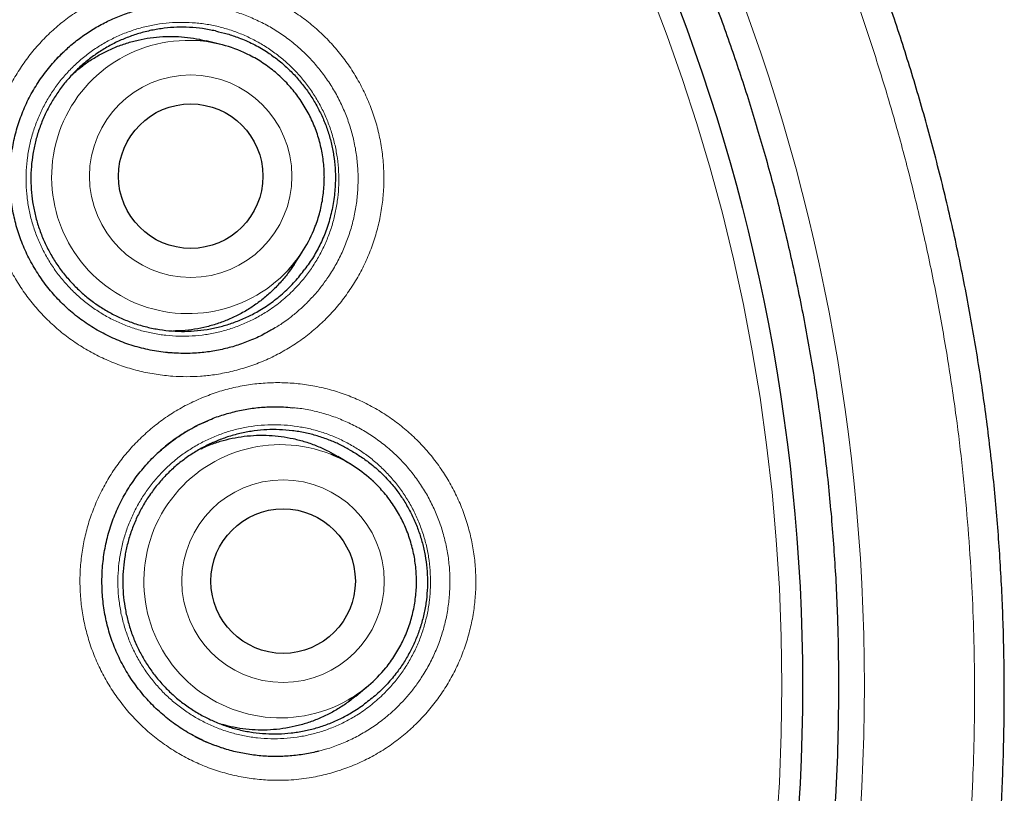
# Model space of a CAD drawing. Header units: millimetres. Extents: x 8 to 869, y 12 to 812.
# Tile 87 of 230: x 417.93 to 426.27, y 793.4 to 799.95. Entities that reach past the tile are written whole.
import ezdxf

# ---------------------------------------------------------------- set-up
doc = ezdxf.new("R2010")
doc.units = ezdxf.units.MM

msp = doc.modelspace()

# ---------------------------------------------------------------- linework, layer by layer
at = {"color": 7, "linetype": 'Continuous', "lineweight": 30}
for p, q in [((419.6306, 799.7417), (419.5077, 799.7725)), ((418.2354, 799.6129), (418.2531, 799.6327)), ((418.2349, 799.6129), (418.2284, 799.6061)), ((420.2515, 797.8773), (420.3206, 797.9834)), ((419.1821, 797.1317), (419.2196, 797.1289)), ((419.2326, 797.1277), (419.2199, 797.1285)), ((419.448, 796.5222), (419.5211, 796.5549)), ((419.3625, 796.476), (419.4324, 796.5146)), ((420.7308, 796.1863), (420.6225, 796.2519)), ((420.7747, 794.2216), (420.872, 794.3027))]:
    msp.add_line(p, q, dxfattribs=at)
at = {"color": 252, "linetype": 'Continuous', "lineweight": 0}
for p, q in [((418.1826, 799.5537), (418.2354, 799.6129)), ((419.2199, 797.1285), (419.2048, 797.1295)), ((419.3379, 796.4623), (419.3625, 796.476))]:
    msp.add_line(p, q, dxfattribs=at)
for centre, radius in [((408.3863, 794.3141), 16.6978), ((408.3863, 794.3141), 15.9984), ((419.3756, 798.6253), 0.8577), ((420.1581, 795.1958), 0.8579)]:
    msp.add_circle(centre, radius, dxfattribs=at)
at = {"color": 7, "linetype": 'Continuous', "lineweight": 30}
for centre, radius in [((408.3863, 794.3141), 16.1738), ((419.3761, 798.626), 0.612), ((420.1589, 795.196), 0.6121)]:
    msp.add_circle(centre, radius, dxfattribs=at)
at = {"color": 252, "linetype": 'Continuous', "lineweight": 0}
for centre, start, end in [((419.3546, 798.6189), 86.35183, 317.21481), ((420.136, 795.1946), 68.3313, 299.74913)]:
    msp.add_arc(centre, 1.1572, start, end, dxfattribs=at)
at = {"color": 7, "linetype": 'Continuous', "lineweight": 30}
for centre, radius, start, end in [((419.3499, 798.6223), 1.1541, 64.33642, 86.11148), ((419.3536, 798.6131), 1.154, 317.45813, 338.65825), ((420.1327, 795.1993), 1.1541, 47.98458, 68.09135), ((420.1335, 795.1894), 1.1539, 299.98522, 320.8375)]:
    msp.add_arc(centre, radius, start, end, dxfattribs=at)
for points, knots in [([(418.7011, 779.571), (418.7388, 779.5978), (418.8477, 779.6753), (419.0253, 779.8067), (419.2336, 779.9647), (419.4391, 780.1253), (419.6418, 780.2885), (419.8418, 780.4544), (420.0391, 780.6228), (420.2337, 780.7938), (420.4257, 780.9675), (420.6151, 781.1439), (420.8018, 781.3229), (420.986, 781.5046), (421.1676, 781.689), (421.3466, 781.8761), (421.5231, 782.066), (421.697, 782.2586), (421.8684, 782.454), (422.0371, 782.6519), (422.2029, 782.8523), (422.366, 783.0551), (422.5263, 783.2605), (422.6839, 783.4685), (422.8386, 783.6788), (422.9901, 783.8912), (423.1384, 784.1054), (423.2833, 784.3213), (423.425, 784.5391), (423.5636, 784.759), (423.6991, 784.9809), (423.8313, 785.2045), (423.9602, 785.4299), (424.0858, 785.6571), (424.2082, 785.8861), (424.3273, 786.1168), (424.4429, 786.3491), (424.5551, 786.5828), (424.6638, 786.8177), (424.7689, 787.054), (424.8706, 787.2917), (424.9688, 787.5307), (425.0635, 787.7711), (425.1547, 788.013), (425.2424, 788.256), (425.3266, 788.5004), (425.4075, 788.7465), (425.485, 788.9943), (425.5591, 789.2437), (425.6296, 789.4942), (425.6964, 789.7453), (425.7594, 789.9966), (425.8189, 790.249), (425.8749, 790.5027), (425.9274, 790.7579), (425.9762, 791.0135), (426.0212, 791.2693), (426.0625, 791.5253), (426.1, 791.7815), (426.1338, 792.038), (426.1638, 792.2947), (426.1901, 792.5517), (426.2127, 792.8091), (426.2316, 793.0667), (426.2467, 793.3248), (426.2582, 793.5831), (426.2659, 793.8419), (426.2698, 794.1012), (426.2701, 794.3601), (426.2666, 794.6183), (426.2593, 794.8761), (426.2483, 795.1341), (426.2336, 795.3926), (426.2152, 795.6513), (426.193, 795.9097), (426.1672, 796.1673), (426.1377, 796.4238), (426.1045, 796.68), (426.0676, 796.9361), (426.0269, 797.1921), (425.9826, 797.4475), (425.9346, 797.7021), (425.883, 797.9562), (425.8276, 798.2095), (425.7686, 798.4623), (425.7059, 798.7143), (425.6396, 798.9654), (425.5698, 799.2153), (425.4964, 799.4638), (425.4196, 799.7111), (425.3392, 799.957), (425.2552, 800.2017), (425.1678, 800.4452), (425.077, 800.6867), (424.983, 800.9263), (424.8856, 801.1641), (424.7846, 801.4011), (424.68, 801.637), (424.5719, 801.8716), (424.4604, 802.1045), (424.3459, 802.3354), (424.2281, 802.5642), (424.1068, 802.7921), (423.9818, 803.019), (423.8532, 803.2446), (423.7216, 803.468), (423.587, 803.6891), (423.4493, 803.9081), (423.3086, 804.1249), (423.1648, 804.3396), (423.0179, 804.5522), (422.8679, 804.7626), (422.7149, 804.971), (422.5587, 805.1772), (422.3994, 805.3814), (422.237, 805.5836), (422.0713, 805.7838), (421.9026, 805.9819), (421.7314, 806.177), (421.558, 806.369), (421.3824, 806.5578), (421.2041, 806.7441), (421.0231, 806.9278), (420.8396, 807.1087), (420.6535, 807.2869), (420.465, 807.4622), (420.2742, 807.6347), (420.0807, 807.8045), (419.8844, 807.9717), (419.6853, 808.1366), (419.4835, 808.2988), (419.2792, 808.4582), (419.0727, 808.6147), (418.8643, 808.7679), (418.654, 808.9179), (418.4411, 809.0652), (418.2256, 809.2098), (418.0078, 809.3514), (417.7885, 809.4896), (417.5676, 809.6244), (417.3452, 809.7557), (417.1212, 809.8837), (416.8955, 810.0082), (416.6682, 810.1294), (416.4393, 810.2473), (416.2087, 810.3618), (415.9764, 810.4729), (415.7424, 810.5807), (415.5067, 810.6852), (415.2692, 810.7864), (415.0299, 810.8844), (414.7897, 810.9786), (414.5486, 811.0691), (414.3064, 811.1561), (414.0624, 811.2398), (413.8168, 811.3201), (413.5698, 811.3969), (413.3219, 811.4701), (413.0736, 811.5396), (412.8245, 811.6054), (412.5744, 811.6676), (412.3229, 811.7264), (412.0702, 811.7816), (411.8169, 811.8332), (411.5628, 811.8811), (411.308, 811.9253), (411.0524, 811.9659), (410.796, 812.0028), (410.5391, 812.036), (410.2818, 812.0655), (410.0245, 812.0913), (409.7671, 812.1133), (409.5096, 812.1315), (409.252, 812.146), (408.9943, 812.1568), (408.7366, 812.1636), (408.5339, 812.1667), (408.4172, 812.1662), (408.3863, 812.1661)], [0, 0, 0, 0, 0.003067, 0.00886, 0.014634, 0.020394, 0.026143, 0.031881, 0.03761, 0.043334, 0.049052, 0.054767, 0.060481, 0.066195, 0.071911, 0.077631, 0.083355, 0.089087, 0.094827, 0.10058, 0.106318, 0.112064, 0.117822, 0.123589, 0.129357, 0.135122, 0.140878, 0.146619, 0.152352, 0.1581, 0.163842, 0.16958, 0.175314, 0.181048, 0.186782, 0.192519, 0.198255, 0.203979, 0.209697, 0.215409, 0.221118, 0.226825, 0.232532, 0.238241, 0.243954, 0.249652, 0.255375, 0.261114, 0.266863, 0.272613, 0.278356, 0.284083, 0.289785, 0.295538, 0.301299, 0.307047, 0.312784, 0.318511, 0.324231, 0.329944, 0.335653, 0.341359, 0.347065, 0.352771, 0.35848, 0.364192, 0.36991, 0.375636, 0.381372, 0.387069, 0.392751, 0.398458, 0.404181, 0.409913, 0.415644, 0.421365, 0.427066, 0.432755, 0.438484, 0.444211, 0.449935, 0.455659, 0.461384, 0.467112, 0.472845, 0.478584, 0.484323, 0.490054, 0.495777, 0.501495, 0.50721, 0.512924, 0.518638, 0.524354, 0.53002, 0.535694, 0.541386, 0.547089, 0.552798, 0.558503, 0.564198, 0.569874, 0.575558, 0.581304, 0.58704, 0.592766, 0.598485, 0.604198, 0.609907, 0.615614, 0.62132, 0.627028, 0.632738, 0.638452, 0.644172, 0.649901, 0.655638, 0.661388, 0.667147, 0.672839, 0.678533, 0.684229, 0.689926, 0.695621, 0.701312, 0.706998, 0.712678, 0.718358, 0.724055, 0.729766, 0.735488, 0.741214, 0.746939, 0.752655, 0.758356, 0.764057, 0.76981, 0.775549, 0.781274, 0.786989, 0.792694, 0.798393, 0.804085, 0.809774, 0.815461, 0.821147, 0.826835, 0.832526, 0.838221, 0.843922, 0.849631, 0.855353, 0.86102, 0.866701, 0.872401, 0.878113, 0.883829, 0.889541, 0.89524, 0.90092, 0.906608, 0.912323, 0.918035, 0.923745, 0.929456, 0.935168, 0.940883, 0.946604, 0.952332, 0.958053, 0.963765, 0.969471, 0.975172, 0.98087, 0.986567, 0.992266, 0.997951, 1, 1, 1, 1]), ([(424.8658, 794.3141), (424.8642, 794.4867), (424.8611, 794.8318), (424.8358, 795.349), (424.7954, 795.8652), (424.7385, 796.3799), (424.6655, 796.8925), (424.5765, 797.4026), (424.4744, 797.8955), (424.3609, 798.3711), (424.2375, 798.8294), (424.1009, 799.284), (423.9513, 799.7344), (423.7887, 800.1803), (423.6081, 800.6348), (423.4082, 801.0968), (423.1877, 801.5653), (422.9527, 802.0266), (422.7032, 802.4804), (422.4397, 802.926), (422.1622, 803.3632), (421.8793, 803.7796), (421.5923, 804.1756), (421.3029, 804.5517), (421.0028, 804.9194), (420.6922, 805.2783), (420.3714, 805.6281), (420.0306, 805.9788), (419.6691, 806.3291), (419.2861, 806.6776), (418.8924, 807.0139), (418.4883, 807.3376), (418.0743, 807.6485), (417.6506, 807.9462), (417.2299, 808.2226), (416.8133, 808.4786), (416.4019, 808.7154), (415.9839, 808.9403), (415.5596, 809.153), (415.1294, 809.3534), (414.6804, 809.547), (414.2123, 809.7323), (413.7251, 809.9077), (413.2327, 810.0677), (412.7355, 810.2121), (412.234, 810.3409), (411.7286, 810.4539), (411.2342, 810.5482), (410.7513, 810.6253), (410.2806, 810.6866), (409.8084, 810.7344), (409.335, 810.7685), (408.8608, 810.789), (408.3719, 810.7961), (407.8685, 810.7882), (407.3513, 810.7638), (406.8351, 810.7232), (406.3205, 810.6663), (405.8079, 810.5934), (405.2978, 810.5044), (404.8049, 810.4023), (404.3292, 810.2887), (403.8709, 810.1653), (403.4164, 810.0287), (402.9659, 809.8791), (402.52, 809.7166), (402.0656, 809.536), (401.6036, 809.336), (401.1351, 809.1156), (400.6737, 808.8805), (400.22, 808.6311), (399.7743, 808.3675), (399.3371, 808.0901), (398.9208, 807.8071), (398.5248, 807.5202), (398.1486, 807.2308), (397.781, 806.9306), (397.4221, 806.62), (397.0723, 806.2992), (396.7216, 805.9585), (396.3712, 805.5969), (396.0228, 805.214), (395.6865, 804.8203), (395.3628, 804.4162), (395.0519, 804.0021), (394.7541, 803.5785), (394.4778, 803.1577), (394.2217, 802.7411), (393.9849, 802.3298), (393.7601, 801.9118), (393.5474, 801.4875), (393.347, 801.0572), (393.1534, 800.6082), (392.9681, 800.1401), (392.7927, 799.653), (392.6327, 799.1605), (392.4882, 798.6633), (392.3594, 798.1618), (392.2465, 797.6565), (392.1522, 797.162), (392.075, 796.6791), (392.0137, 796.2085), (391.9659, 795.7363), (391.9318, 795.2629), (391.9113, 794.7887), (391.9043, 794.2997), (391.9122, 793.7964), (391.9366, 793.2792), (391.9772, 792.763), (392.034, 792.2483), (392.107, 791.7357), (392.196, 791.2256), (392.2981, 790.7327), (392.4116, 790.2571), (392.535, 789.7988), (392.6716, 789.3442), (392.8213, 788.8938), (392.9838, 788.4479), (393.1644, 787.9934), (393.3643, 787.5314), (393.5848, 787.0629), (393.8198, 786.6016), (394.0693, 786.1478), (394.3329, 785.7022), (394.6103, 785.265), (394.8933, 784.8486), (395.1802, 784.4526), (395.4696, 784.0765), (395.7697, 783.7088), (396.0803, 783.3499), (396.4011, 783.0001), (396.7419, 782.6494), (397.1034, 782.2991), (397.4864, 781.9506), (397.8801, 781.6143), (398.2842, 781.2906), (398.6983, 780.9797), (399.1219, 780.682), (399.5426, 780.4056), (399.9592, 780.1496), (400.3706, 779.9128), (400.7886, 779.6879), (401.2129, 779.4752), (401.6431, 779.2748), (402.0922, 779.0812), (402.5602, 778.8959), (403.0474, 778.7205), (403.5398, 778.5605), (404.037, 778.4161), (404.5386, 778.2873), (405.0439, 778.1743), (405.5384, 778.08), (406.0212, 778.0029), (406.4919, 777.9415), (406.9641, 777.8938), (407.4375, 777.8596), (407.9117, 777.8392), (408.4006, 777.8321), (408.904, 777.84), (409.4212, 777.8644), (409.9374, 777.905), (410.452, 777.9619), (410.9646, 778.0348), (411.4747, 778.1238), (411.9677, 778.2259), (412.4433, 778.3394), (412.9016, 778.4629), (413.3561, 778.5995), (413.8066, 778.7491), (414.2525, 778.9116), (414.7069, 779.0922), (415.1689, 779.2922), (415.6374, 779.5126), (416.0988, 779.7477), (416.5525, 779.9971), (416.9982, 780.2607), (417.4354, 780.5381), (417.8517, 780.8211), (418.2477, 781.108), (418.6239, 781.3974), (418.9916, 781.6976), (419.3504, 782.0082), (419.7002, 782.329), (420.0509, 782.6697), (420.4013, 783.0312), (420.7497, 783.4142), (421.086, 783.8079), (421.4098, 784.212), (421.7206, 784.6261), (422.0184, 785.0497), (422.2948, 785.4705), (422.5508, 785.8871), (422.7876, 786.2984), (423.0124, 786.7164), (423.2251, 787.1407), (423.4255, 787.571), (423.6191, 788.02), (423.8044, 788.4881), (423.9798, 788.9752), (424.1398, 789.4677), (424.2843, 789.9649), (424.4131, 790.4664), (424.526, 790.9717), (424.6203, 791.4662), (424.6975, 791.9491), (424.7588, 792.4197), (424.8066, 792.8919), (424.8405, 793.3653), (424.8618, 793.8395), (424.8644, 794.1559), (424.8658, 794.3141)], [0, 0, 0, 0, 0.005, 0.01, 0.015, 0.0199999, 0.0249999, 0.0299999, 0.0349999, 0.0395832, 0.0441666, 0.0487499, 0.0533333, 0.0579166, 0.0625, 0.0675, 0.0725, 0.0775, 0.0824999, 0.0874999, 0.0924999, 0.0974999, 0.1020832, 0.1066666, 0.1112499, 0.1158333, 0.1204166, 0.125, 0.13, 0.135, 0.14, 0.1449999, 0.1499999, 0.1549999, 0.1599999, 0.1645832, 0.1691666, 0.1737499, 0.1783333, 0.1829166, 0.1875, 0.1925, 0.1975, 0.2025, 0.2074999, 0.2124999, 0.2174999, 0.2224999, 0.2270832, 0.2316666, 0.2362499, 0.2408333, 0.2454166, 0.25, 0.255, 0.26, 0.265, 0.2699999, 0.2749999, 0.2799999, 0.2849999, 0.2895832, 0.2941666, 0.2987499, 0.3033333, 0.3079166, 0.3125, 0.3175, 0.3225, 0.3275, 0.3324999, 0.3374999, 0.3424999, 0.3474999, 0.3520832, 0.3566666, 0.3612499, 0.3658333, 0.3704166, 0.375, 0.38, 0.385, 0.39, 0.3949999, 0.3999999, 0.4049999, 0.4099999, 0.4145832, 0.4191666, 0.4237499, 0.4283333, 0.4329166, 0.4375, 0.4425, 0.4475, 0.4525, 0.4574999, 0.4624999, 0.4674999, 0.4724999, 0.4770832, 0.4816666, 0.4862499, 0.4908333, 0.4954166, 0.5, 0.505, 0.51, 0.515, 0.5199999, 0.5249999, 0.5299999, 0.5349999, 0.5395832, 0.5441666, 0.5487499, 0.5533333, 0.5579166, 0.5625, 0.5675, 0.5725, 0.5775, 0.5824999, 0.5874999, 0.5924999, 0.5974999, 0.6020832, 0.6066666, 0.6112499, 0.6158333, 0.6204166, 0.625, 0.63, 0.635, 0.64, 0.6449999, 0.6499999, 0.6549999, 0.6599999, 0.6645832, 0.6691666, 0.6737499, 0.6783333, 0.6829166, 0.6875, 0.6925, 0.6975, 0.7025, 0.7074999, 0.7124999, 0.7174999, 0.7224999, 0.7270832, 0.7316666, 0.7362499, 0.7408333, 0.7454166, 0.75, 0.755, 0.76, 0.765, 0.7699999, 0.7749999, 0.7799999, 0.7849999, 0.7895832, 0.7941666, 0.7987499, 0.8033333, 0.8079166, 0.8125, 0.8175, 0.8225, 0.8275, 0.8324999, 0.8374999, 0.8424999, 0.8474999, 0.8520832, 0.8566666, 0.8612499, 0.8658333, 0.8704166, 0.875, 0.88, 0.885, 0.89, 0.8949999, 0.8999999, 0.9049999, 0.9099999, 0.9145832, 0.9191666, 0.9237499, 0.9283333, 0.9329166, 0.9375, 0.9425, 0.9475, 0.9525, 0.9574999, 0.9624999, 0.9674999, 0.9724999, 0.9770832, 0.9816666, 0.9862499, 0.9908333, 0.9954166, 1, 1, 1, 1]), ([(418.2666, 799.6463), (418.2935, 799.6727), (418.3502, 799.7282), (418.4451, 799.8031), (418.5484, 799.8725), (418.6575, 799.9325), (418.7713, 799.9835), (418.8891, 800.0237), (418.9747, 800.048), (419.0214, 800.0555), (419.0271, 800.0564)], [0, 0, 0, 0, 0.128923, 0.271045, 0.412662, 0.554278, 0.696401, 0.838523, 0.98014, 1, 1, 1, 1]), ([(419.5861, 799.8556), (419.5498, 799.863), (419.4768, 799.8776), (419.3671, 799.8874), (419.2585, 799.8883), (419.151, 799.8802), (419.0435, 799.8628), (418.9379, 799.8363), (418.8359, 799.8013), (418.7372, 799.7579), (418.6416, 799.7058), (418.5508, 799.6457), (418.4663, 799.5788), (418.3875, 799.505), (418.3146, 799.4241), (418.2488, 799.3372), (418.1912, 799.2458), (418.1413, 799.15), (418.0993, 799.0494), (418.066, 798.9454), (418.0418, 798.8401), (418.0264, 798.733), (418.02, 798.624), (418.0228, 798.5147), (418.0348, 798.4072), (418.0556, 798.3009), (418.0856, 798.1958), (418.1243, 798.0936), (418.1711, 797.996), (418.2258, 797.9025), (418.2887, 797.8132), (418.359, 797.7295), (418.4353, 797.6528), (418.5177, 797.5827), (418.6065, 797.5192), (418.7003, 797.4635), (418.7976, 797.4164), (418.8984, 797.3775), (419.0031, 797.3471), (419.1099, 797.3256), (419.2172, 797.3134), (419.325, 797.3101), (419.4337, 797.3161), (419.5416, 797.3313), (419.6467, 797.3554), (419.7494, 797.3881), (419.85, 797.4298), (419.9547, 797.4843), (420.0613, 797.5532), (420.1655, 797.6378), (420.2609, 797.732), (420.3152, 797.8019), (420.3425, 797.837)], [0, 0, 0, 0, 0.020114, 0.040381, 0.059706, 0.079032, 0.098919, 0.118806, 0.138131, 0.157456, 0.177343, 0.19723, 0.216556, 0.235881, 0.255768, 0.275655, 0.29498, 0.314306, 0.334193, 0.35408, 0.373405, 0.392731, 0.412618, 0.432504, 0.45183, 0.471155, 0.491042, 0.510929, 0.530255, 0.54958, 0.569467, 0.589354, 0.608679, 0.628005, 0.647892, 0.667779, 0.687104, 0.706429, 0.726316, 0.746203, 0.765529, 0.784854, 0.804741, 0.824628, 0.843953, 0.863279, 0.883166, 0.903053, 0.927384, 0.951987, 0.975865, 1, 1, 1, 1]), ([(418.3814, 799.4959), (418.4075, 799.5182), (418.4598, 799.5627), (418.5452, 799.6209), (418.6357, 799.6728), (418.7315, 799.7173), (418.8306, 799.7533), (418.9315, 799.7807), (419.0342, 799.7995), (419.1394, 799.8096), (419.2448, 799.8108), (419.3491, 799.8027), (419.4366, 799.7899), (419.4888, 799.7763), (419.5074, 799.7715)], [0, 0, 0, 0, 0.085205, 0.170609, 0.256607, 0.344474, 0.432988, 0.518393, 0.60439, 0.692258, 0.780772, 0.866176, 0.952174, 1, 1, 1, 1]), ([(419.5861, 799.8556), (419.6195, 799.848), (419.6862, 799.8327), (419.7926, 799.7967), (419.9042, 799.7479), (420.0115, 799.6868), (420.1058, 799.62), (420.1881, 799.5504), (420.2643, 799.4742), (420.3338, 799.392), (420.3961, 799.3043), (420.4511, 799.2116), (420.4984, 799.1148), (420.5375, 799.0142), (420.5676, 798.9101), (420.5887, 798.8032), (420.6005, 798.695), (420.6034, 798.5758), (420.5936, 798.4463), (420.5683, 798.3083), (420.5295, 798.1774), (420.4783, 798.0551), (420.4175, 797.9414), (420.3674, 797.8718), (420.3425, 797.837)], [0, 0, 0, 0, 0.0400174, 0.0800341, 0.1311404, 0.1822428, 0.2240267, 0.2659637, 0.3079088, 0.3497037, 0.391454, 0.4333499, 0.4752416, 0.5169859, 0.5591687, 0.6015131, 0.6438632, 0.6860538, 0.7405304, 0.7951673, 0.849643, 0.8997219, 0.9499308, 1, 1, 1, 1]), ([(419.3354, 797.1251), (419.3208, 797.1249), (419.2812, 797.1245), (419.2169, 797.1279), (419.1425, 797.1349), (419.0686, 797.1458), (418.9955, 797.1603), (418.9234, 797.1784), (418.8526, 797.2001), (418.7831, 797.2253), (418.7153, 797.2539), (418.6489, 797.2859), (418.584, 797.3212), (418.5208, 797.3599), (418.4596, 797.4017), (418.4005, 797.4465), (418.3437, 797.4943), (418.2892, 797.5449), (418.2374, 797.5982), (418.1885, 797.6539), (418.1423, 797.7119), (418.099, 797.7724), (418.0587, 797.8351), (418.0215, 797.8997), (417.9876, 797.966), (417.9572, 798.0337), (417.9305, 798.1021), (417.9075, 798.1715), (417.888, 798.2418), (417.872, 798.3136), (417.8595, 798.3867), (417.8505, 798.4609), (417.8451, 798.5358), (417.8434, 798.6112), (417.8454, 798.6867), (417.8511, 798.7619), (417.8605, 798.8367), (417.8735, 798.9105), (417.8901, 798.9832), (417.9102, 799.0545), (417.9337, 799.124), (417.9606, 799.1917), (417.9909, 799.2581), (418.0247, 799.3232), (418.062, 799.3872), (418.1027, 799.4494), (418.1464, 799.5096), (418.1931, 799.5675), (418.2426, 799.6228), (418.2874, 799.6687), (418.3167, 799.695), (418.3276, 799.7049)], [0, 0, 0, 0, 0.012292, 0.0332449, 0.0541941, 0.0751178, 0.0959987, 0.1168217, 0.1375749, 0.1582501, 0.1788592, 0.1993927, 0.2201064, 0.2408155, 0.2615298, 0.2822581, 0.3030063, 0.3237818, 0.3445699, 0.3652445, 0.3859247, 0.4066942, 0.4275167, 0.4483536, 0.4691533, 0.4898763, 0.5104407, 0.5306831, 0.551026, 0.5715659, 0.5922809, 0.6131442, 0.6341244, 0.6551863, 0.6762921, 0.6973999, 0.71846, 0.7394351, 0.7602908, 0.7809972, 0.8015297, 0.8218699, 0.8421564, 0.8627576, 0.883522, 0.9043525, 0.9252141, 0.9460656, 0.9668665, 0.9875893, 1, 1, 1, 1]), ([(420.5081, 798.6187), (420.5079, 798.6321), (420.5075, 798.6674), (420.5036, 798.7245), (420.4956, 798.7899), (420.4839, 798.8546), (420.4685, 798.9187), (420.4495, 798.9817), (420.427, 799.0436), (420.4011, 799.1041), (420.3717, 799.163), (420.3391, 799.2202), (420.3033, 799.2754), (420.2644, 799.3285), (420.2226, 799.3794), (420.178, 799.4277), (420.1307, 799.4735), (420.0809, 799.5165), (420.0287, 799.5566), (419.9744, 799.5937), (419.918, 799.6274), (419.8764, 799.6502), (419.8531, 799.6607), (419.8499, 799.6622)], [0, 0, 0, 0, 0.030861, 0.081424, 0.131994, 0.182565, 0.233139, 0.283714, 0.33429, 0.384867, 0.435444, 0.486022, 0.536599, 0.587175, 0.63775, 0.688323, 0.738895, 0.789465, 0.840032, 0.890596, 0.941158, 0.991716, 1, 1, 1, 1]), ([(420.4281, 798.1936), (420.4326, 798.2049), (420.4452, 798.2365), (420.462, 798.29), (420.4788, 798.3535), (420.4918, 798.418), (420.5012, 798.4831), (420.5067, 798.5475), (420.5081, 798.5928), (420.5081, 798.6161), (420.5081, 798.6187)], [0, 0, 0, 0, 0.083892, 0.234898, 0.385914, 0.536939, 0.687975, 0.839021, 0.982145, 1, 1, 1, 1]), ([(420.2511, 797.8776), (420.2345, 797.8528), (420.1982, 797.7987), (420.1333, 797.7214), (420.0595, 797.6461), (419.98, 797.578), (419.8954, 797.5169), (419.8048, 797.4625), (419.7102, 797.4162), (419.6126, 797.3784), (419.5125, 797.3489), (419.409, 797.3279), (419.3138, 797.316), (419.2532, 797.315), (419.2283, 797.3145)], [0, 0, 0, 0, 0.073395, 0.160579, 0.248404, 0.333145, 0.418473, 0.505657, 0.593483, 0.678223, 0.763552, 0.850736, 0.938561, 1, 1, 1, 1]), ([(420.086, 797.3389), (420.0592, 797.3229), (419.9968, 797.2854), (419.893, 797.2374), (419.7765, 797.1937), (419.6565, 797.1604), (419.534, 797.1376), (419.4264, 797.1254), (419.3599, 797.1251), (419.335, 797.125)], [0, 0, 0, 0, 0.118498, 0.276134, 0.433209, 0.590284, 0.74792, 0.905557, 1, 1, 1, 1]), ([(419.5357, 796.5615), (419.5412, 796.564), (419.5846, 796.5836), (419.6695, 796.6112), (419.7897, 796.643), (419.9126, 796.6635), (420.0367, 796.6734), (420.1458, 796.6744), (420.2128, 796.6677), (420.2385, 796.6651)], [0, 0, 0, 0, 0.025169, 0.198849, 0.37191, 0.544971, 0.718651, 0.89233, 1, 1, 1, 1]), ([(419.6745, 793.773), (419.6667, 793.7752), (419.6352, 793.7841), (419.5812, 793.8034), (419.5129, 793.8308), (419.4462, 793.8617), (419.3809, 793.896), (419.3172, 793.9337), (419.2555, 793.9745), (419.1958, 794.0184), (419.1383, 794.0653), (419.0833, 794.1151), (419.0308, 794.1675), (418.9811, 794.2225), (418.9342, 794.2799), (418.8901, 794.3396), (418.8489, 794.4017), (418.8109, 794.4658), (418.7761, 794.5316), (418.7448, 794.5988), (418.7172, 794.6669), (418.6933, 794.7359), (418.6729, 794.806), (418.6559, 794.8776), (418.6424, 794.9505), (418.6324, 795.0246), (418.626, 795.0994), (418.6233, 795.1748), (418.6243, 795.2503), (418.629, 795.3258), (418.6373, 795.4007), (418.6494, 795.4748), (418.665, 795.5478), (418.6841, 795.6194), (418.7066, 795.6893), (418.7326, 795.7575), (418.762, 795.8244), (418.7949, 795.8901), (418.8313, 795.9547), (418.8711, 796.0176), (418.914, 796.0785), (418.9599, 796.1372), (419.0085, 796.1934), (419.0597, 796.2468), (419.1136, 796.2976), (419.1699, 796.3457), (419.2286, 796.3909), (419.2894, 796.433), (419.3524, 796.4721), (419.4173, 796.5079), (419.4785, 796.538), (419.5185, 796.555), (419.5357, 796.5623)], [0, 0, 0, 0, 0.006762, 0.027078, 0.047329, 0.067506, 0.08786, 0.10821, 0.128565, 0.148934, 0.169323, 0.189738, 0.210165, 0.23048, 0.250801, 0.27121, 0.29167, 0.312143, 0.33258, 0.35294, 0.373144, 0.393033, 0.413019, 0.433198, 0.453548, 0.474044, 0.494654, 0.515343, 0.536075, 0.556808, 0.577494, 0.598095, 0.618579, 0.638916, 0.659082, 0.679058, 0.698981, 0.719217, 0.73961, 0.760068, 0.780556, 0.801034, 0.821462, 0.841813, 0.862125, 0.88252, 0.902901, 0.923279, 0.943671, 0.964088, 0.984543, 1, 1, 1, 1]), ([(420.7219, 796.3082), (420.694, 796.3236), (420.6379, 796.3543), (420.5465, 796.3936), (420.4489, 796.4274), (420.3445, 796.4538), (420.2369, 796.4716), (420.1285, 796.4801), (420.0206, 796.4793), (419.9133, 796.4696), (419.806, 796.4507), (419.7009, 796.4226), (419.5993, 796.386), (419.5013, 796.3412), (419.4063, 796.2876), (419.3164, 796.2262), (419.2326, 796.1579), (419.155, 796.0831), (419.083, 796.0009), (419.0184, 795.9131), (418.9619, 795.8208), (418.9133, 795.7244), (418.8725, 795.6229), (418.8405, 795.5186), (418.8176, 795.4126), (418.8036, 795.3054), (418.7985, 795.1961), (418.8028, 795.087), (418.8161, 794.9795), (418.8382, 794.8736), (418.8694, 794.7688), (418.9094, 794.6672), (418.9574, 794.5701), (419.0131, 794.4775), (419.0772, 794.3889), (419.1484, 794.3064), (419.2257, 794.2307), (419.3088, 794.1618), (419.3984, 794.0995), (419.4928, 794.0452), (419.5907, 793.9995), (419.6918, 793.9621), (419.7969, 793.9331), (419.9039, 793.9133), (420.0113, 793.9026), (420.119, 793.901), (420.2277, 793.9085), (420.3352, 793.9253), (420.44, 793.951), (420.5422, 793.9852), (420.6422, 794.0285), (420.7464, 794.0839), (420.8131, 794.1307), (420.8497, 794.1563)], [0, 0, 0, 0, 0.0173, 0.034696, 0.053955, 0.073347, 0.09316, 0.11312, 0.132378, 0.15177, 0.171584, 0.191544, 0.210802, 0.230194, 0.250008, 0.269967, 0.289225, 0.308618, 0.328431, 0.348391, 0.367649, 0.387041, 0.406855, 0.426814, 0.446073, 0.465465, 0.485279, 0.505238, 0.524496, 0.543888, 0.563702, 0.583662, 0.60292, 0.622312, 0.642126, 0.662085, 0.681344, 0.700736, 0.720549, 0.740509, 0.759767, 0.779159, 0.798973, 0.818933, 0.838191, 0.857583, 0.877397, 0.897356, 0.916614, 0.936007, 0.95582, 0.97578, 1, 1, 1, 1]), ([(419.3622, 796.4759), (419.3566, 796.4728), (419.3293, 796.4577), (419.2821, 796.4272), (419.2209, 796.3846), (419.162, 796.3386), (419.1064, 796.2911), (419.0719, 796.2574), (419.0552, 796.2412)], [0, 0, 0, 0, 0.049467, 0.24172, 0.434257, 0.626928, 0.819546, 1, 1, 1, 1]), ([(419.4631, 796.3178), (419.4836, 796.3273), (419.5365, 796.3517), (419.6245, 796.3811), (419.726, 796.4071), (419.829, 796.424), (419.9343, 796.4324), (420.0394, 796.4318), (420.1436, 796.4223), (420.2464, 796.4041), (420.3486, 796.3771), (420.4477, 796.3413), (420.5396, 796.2999), (420.5958, 796.267), (420.6223, 796.2515)], [0, 0, 0, 0, 0.056126, 0.144475, 0.22972, 0.316181, 0.40326, 0.491609, 0.576854, 0.662691, 0.750395, 0.838743, 0.923988, 1, 1, 1, 1]), ([(420.7219, 796.3082), (420.7515, 796.2912), (420.8107, 796.2569), (420.9016, 796.1913), (420.994, 796.1117), (421.0782, 796.022), (421.1482, 795.9311), (421.2062, 795.841), (421.2569, 795.7453), (421.2993, 795.6457), (421.3331, 795.544), (421.3584, 795.4399), (421.3752, 795.333), (421.3829, 795.2248), (421.3813, 795.117), (421.3704, 795.0092), (421.3497, 794.9018), (421.3202, 794.7977), (421.2829, 794.6984), (421.2385, 794.6036), (421.186, 794.5119), (421.1216, 794.4179), (421.0437, 794.3247), (420.9522, 794.234), (420.8838, 794.1822), (420.8497, 794.1563)], [0, 0, 0, 0, 0.039887, 0.080029, 0.13085, 0.182231, 0.223481, 0.264733, 0.30721, 0.349687, 0.390923, 0.432158, 0.474561, 0.516964, 0.558581, 0.600198, 0.643116, 0.686036, 0.7264, 0.766764, 0.808209, 0.849653, 0.899729, 0.949934, 1, 1, 1, 1]), ([(421.289, 795.1946), (421.2889, 795.208), (421.2885, 795.2433), (421.2847, 795.3005), (421.2769, 795.3658), (421.2653, 795.4306), (421.2501, 795.4947), (421.2313, 795.5578), (421.2089, 795.6197), (421.1831, 795.6802), (421.1539, 795.7392), (421.1214, 795.7964), (421.0857, 795.8517), (421.047, 795.9048), (421.0053, 795.9558), (420.9606, 796.004), (420.9271, 796.0375), (420.9079, 796.0541), (420.9052, 796.0564)], [0, 0, 0, 0, 0.041307, 0.109008, 0.176716, 0.244424, 0.312131, 0.379838, 0.447544, 0.515249, 0.582951, 0.65065, 0.718347, 0.78604, 0.85373, 0.921416, 0.989097, 1, 1, 1, 1]), ([(421.0284, 794.4609), (421.0285, 794.461), (421.043, 794.4777), (421.0691, 794.5133), (421.1064, 794.5674), (421.1402, 794.6238), (421.1709, 794.6819), (421.1981, 794.7418), (421.222, 794.8031), (421.2424, 794.8657), (421.2592, 794.9293), (421.2723, 794.9938), (421.2818, 795.0589), (421.2875, 795.1233), (421.289, 795.1686), (421.289, 795.192), (421.289, 795.1946)], [0, 0, 0, 0, 0.000789, 0.083573, 0.166363, 0.249159, 0.33196, 0.414766, 0.497578, 0.580394, 0.663215, 0.746041, 0.82887, 0.911702, 0.990183, 1, 1, 1, 1]), ([(420.774, 794.2224), (420.76, 794.2105), (420.7194, 794.1761), (420.6461, 794.1264), (420.5548, 794.0732), (420.4595, 794.0287), (420.3611, 793.9924), (420.2605, 793.9646), (420.1566, 793.9451), (420.052, 793.9347), (419.9474, 793.9331), (419.8434, 793.9405), (419.7421, 793.9555), (419.6767, 793.9727), (419.6455, 793.9809)], [0, 0, 0, 0, 0.04586, 0.132895, 0.220553, 0.309488, 0.395299, 0.482335, 0.569992, 0.658927, 0.744738, 0.831145, 0.919431, 1, 1, 1, 1]), ([(419.4103, 793.8812), (419.4252, 793.8735), (419.4618, 793.8544), (419.518, 793.8292), (419.5598, 793.8132), (419.5788, 793.806)], [0, 0, 0, 0, 0.272668, 0.670114, 1, 1, 1, 1]), ([(420.4584, 793.756), (420.4502, 793.7536), (420.4021, 793.7399), (420.3115, 793.7247), (420.1877, 793.711), (420.0632, 793.7087), (419.939, 793.717), (419.8158, 793.7359), (419.695, 793.7641), (419.6172, 793.7913), (419.5787, 793.8048)], [0, 0, 0, 0, 0.0285423, 0.1678528, 0.3071633, 0.4459778, 0.5847922, 0.7241027, 0.8634133, 1, 1, 1, 1])]:
    msp.add_open_spline(points, degree=3, knots=knots, dxfattribs=at)
at = {"color": 252, "linetype": 'Continuous', "lineweight": 0}
for points, knots in [([(408.3863, 776.4808), (408.5455, 776.4821), (408.8641, 776.4848), (409.3418, 776.5059), (409.8187, 776.5394), (410.2945, 776.5865), (410.7706, 776.6469), (411.2467, 776.721), (411.7226, 776.8086), (412.1961, 776.9095), (412.6664, 777.0233), (413.146, 777.1536), (413.634, 777.3013), (414.1065, 777.4598), (414.5513, 777.6228), (414.9688, 777.7881), (415.3819, 777.964), (415.807, 778.1579), (416.243, 778.3713), (416.6891, 778.6054), (417.1031, 778.8378), (417.4861, 779.066), (417.8392, 779.2876), (418.1872, 779.5174), (418.5581, 779.775), (418.9502, 780.0626), (419.3418, 780.3677), (419.7059, 780.6676), (420.0438, 780.9604), (420.3743, 781.2616), (420.7102, 781.5835), (421.05, 781.9272), (421.3923, 782.2936), (421.705, 782.6479), (421.99, 782.9879), (422.249, 783.312), (422.5005, 783.642), (422.7648, 784.006), (423.0395, 784.4058), (423.3081, 784.8221), (423.5526, 785.2246), (423.7748, 785.6117), (423.9872, 786.0043), (424.198, 786.4181), (424.4053, 786.8537), (424.6076, 787.3116), (424.7858, 787.7483), (424.9424, 788.1627), (425.0798, 788.5534), (425.208, 788.9472), (425.337, 789.3775), (425.4639, 789.8447), (425.5796, 790.3257), (425.6772, 790.7856), (425.7587, 791.2237), (425.8293, 791.6637), (425.8913, 792.1231), (425.943, 792.602), (425.9827, 793.1001), (426.0068, 793.5704), (426.0179, 794.0125), (426.0186, 794.4259), (426.0096, 794.8393), (425.9903, 795.2637), (425.9599, 795.699), (425.9175, 796.1448), (425.8619, 796.605), (425.7918, 797.0792), (425.7058, 797.567), (425.6062, 798.0522), (425.4932, 798.5344), (425.3724, 798.9921), (425.2459, 799.4254), (425.1154, 799.8349), (424.975, 800.241), (424.8248, 800.6436), (424.6627, 801.0474), (424.4883, 801.4521), (424.3014, 801.8573), (424.0973, 802.2717), (423.8749, 802.6944), (423.6331, 803.1247), (423.3793, 803.5481), (423.114, 803.9642), (422.8294, 804.3842), (422.5247, 804.8071), (422.1989, 805.2317), (421.8603, 805.6463), (421.52, 806.0383), (421.1794, 806.4083), (420.8398, 806.7572), (420.4898, 807.0972), (420.1296, 807.4282), (419.7595, 807.7497), (419.3921, 808.0514), (419.0287, 808.3341), (418.6703, 808.5987), (418.2925, 808.8632), (417.8948, 809.1263), (417.4764, 809.3866), (417.051, 809.6352), (416.6188, 809.8719), (416.168, 810.1027), (415.6981, 810.3261), (415.2087, 810.5407), (414.713, 810.7403), (414.2393, 810.9144), (413.789, 811.0658), (413.3633, 811.197), (412.9194, 811.3216), (412.457, 811.4383), (411.9761, 811.5455), (411.4923, 811.6393), (411.0062, 811.7196), (410.5044, 811.7882), (409.987, 811.8438), (409.4542, 811.8843), (408.9205, 811.9098), (408.5643, 811.913), (408.3863, 811.9146)], [0, 0, 0, 0, 0.0086093, 0.0172236, 0.0258398, 0.0344543, 0.0430638, 0.0517791, 0.0604994, 0.0692214, 0.0779419, 0.0866572, 0.096081, 0.1055047, 0.1135931, 0.1216842, 0.1297754, 0.1378638, 0.1469387, 0.1560154, 0.1650903, 0.1726016, 0.1801149, 0.1876281, 0.1951394, 0.2045262, 0.2139131, 0.2219679, 0.2300253, 0.2380827, 0.2461375, 0.2551708, 0.2642058, 0.2732391, 0.2807127, 0.2881882, 0.2956638, 0.3031374, 0.3125078, 0.3218781, 0.3299189, 0.3379621, 0.3460053, 0.354046, 0.3630634, 0.3720827, 0.3811001, 0.3885611, 0.3960242, 0.4034873, 0.4109484, 0.4203033, 0.4296583, 0.4376858, 0.4457158, 0.4537458, 0.4617733, 0.4707755, 0.4797795, 0.4887817, 0.49623, 0.5036803, 0.5111307, 0.518579, 0.5266466, 0.5347155, 0.5427831, 0.5517025, 0.5606271, 0.5695534, 0.5784779, 0.5873973, 0.5951368, 0.6028798, 0.6106238, 0.6183667, 0.6261062, 0.6341451, 0.6421853, 0.6502242, 0.6591122, 0.6680054, 0.6769003, 0.6857936, 0.6946817, 0.704322, 0.7139667, 0.7236114, 0.7332516, 0.742023, 0.750796, 0.7595674, 0.7684003, 0.7772349, 0.7860678, 0.7940939, 0.8021213, 0.8101475, 0.8190204, 0.8278985, 0.8367783, 0.8456563, 0.8545292, 0.8641535, 0.8737823, 0.883411, 0.8930353, 0.9010607, 0.9090875, 0.9171129, 0.9259857, 0.9348637, 0.9437433, 0.9526213, 0.9614941, 0.9711184, 0.9807471, 0.9903758, 1, 1, 1, 1]), ([(418.7176, 800.1781), (418.7618, 800.1943), (418.8504, 800.2266), (418.988, 800.2607), (419.1277, 800.284), (419.2689, 800.2952), (419.4104, 800.2942), (419.5516, 800.2813), (419.6913, 800.2567), (419.8283, 800.2205), (419.9617, 800.1726), (420.0908, 800.1135), (420.2146, 800.044), (420.3321, 799.9644), (420.4423, 799.8749), (420.5448, 799.7764), (420.6388, 799.6697), (420.7234, 799.5556), (420.798, 799.4347), (420.8623, 799.3078), (420.9158, 799.176), (420.9582, 799.0404), (420.9887, 798.9016), (421.0075, 798.7606), (421.0146, 798.6186), (421.0098, 798.4767), (420.9929, 798.3358), (420.9641, 798.1966), (420.924, 798.0604), (420.8726, 797.9282), (420.8101, 797.801), (420.737, 797.6793), (420.6542, 797.5642), (420.562, 797.4567), (420.461, 797.3575), (420.3518, 797.2671), (420.2355, 797.1861), (420.113, 797.1153), (419.9848, 797.0553), (419.8519, 797.0063), (419.7154, 796.9686), (419.584, 796.944), (419.459, 796.9306), (419.3411, 796.9263), (419.2155, 796.9306), (419.0825, 796.9456), (418.9434, 796.9733), (418.807, 797.0125), (418.6746, 797.0629), (418.5469, 797.1247), (418.4246, 797.197), (418.3088, 797.2792), (418.2003, 797.3708), (418.1, 797.4713), (418.0084, 797.5801), (417.9261, 797.6961), (417.8539, 797.8184), (417.7924, 797.9465), (417.7418, 798.0794), (417.7023, 798.2161), (417.6744, 798.3554), (417.6586, 798.4966), (417.6547, 798.6387), (417.6625, 798.7806), (417.6821, 798.9212), (417.7138, 799.0595), (417.7569, 799.1948), (417.8112, 799.326), (417.8761, 799.452), (417.9517, 799.5719), (418.0371, 799.6851), (418.1316, 799.7908), (418.2345, 799.888), (418.3454, 799.976), (418.4635, 800.0542), (418.5873, 800.1231), (418.6742, 800.1598), (418.7176, 800.1781)], [0, 0, 0, 0, 0.013399, 0.026847, 0.040294, 0.053694, 0.067093, 0.080541, 0.093988, 0.107387, 0.120787, 0.134234, 0.147682, 0.161081, 0.174481, 0.187928, 0.201375, 0.214775, 0.228174, 0.241622, 0.255069, 0.268469, 0.281868, 0.295315, 0.308763, 0.322162, 0.335562, 0.349009, 0.362456, 0.375856, 0.389255, 0.402703, 0.41615, 0.42955, 0.442949, 0.456396, 0.469844, 0.483243, 0.496643, 0.51009, 0.523538, 0.536937, 0.548109, 0.559295, 0.570466, 0.583866, 0.597313, 0.610761, 0.62416, 0.63756, 0.651007, 0.664454, 0.677854, 0.691253, 0.704701, 0.718148, 0.731547, 0.744947, 0.758394, 0.771842, 0.785241, 0.798641, 0.812088, 0.825535, 0.838935, 0.852334, 0.865782, 0.879229, 0.892629, 0.906028, 0.919475, 0.932923, 0.946322, 0.959718, 0.973161, 0.986604, 1, 1, 1, 1]), ([(419.0271, 800.0564), (419.0621, 800.0629), (419.138, 800.0768), (419.2567, 800.0856), (419.3813, 800.0854), (419.5054, 800.0745), (419.6282, 800.053), (419.7489, 800.0212), (419.8665, 799.9795), (419.9802, 799.9281), (420.089, 799.867), (420.1925, 799.797), (420.2899, 799.7185), (420.3803, 799.6323), (420.4629, 799.5386), (420.5376, 799.4382), (420.6037, 799.332), (420.6606, 799.2207), (420.7077, 799.105), (420.7451, 798.9855), (420.7725, 798.8634), (420.7895, 798.7396), (420.7958, 798.6148), (420.7917, 798.4898), (420.7773, 798.3657), (420.7525, 798.2433), (420.7173, 798.1236), (420.6722, 798.0071), (420.6176, 797.8948), (420.5573, 797.7936), (420.4934, 797.7034), (420.428, 797.6228), (420.3799, 797.5732), (420.3559, 797.5485)], [0, 0, 0, 0, 0.028272, 0.061274, 0.094275, 0.127159, 0.160043, 0.193044, 0.226045, 0.258929, 0.291813, 0.324814, 0.357815, 0.390699, 0.423583, 0.456584, 0.489586, 0.52247, 0.555353, 0.588355, 0.621356, 0.65424, 0.687124, 0.720125, 0.753126, 0.78601, 0.818894, 0.851895, 0.884897, 0.91778, 0.945176, 0.972605, 1, 1, 1, 1]), ([(420.2372, 797.6516), (420.263, 797.6784), (420.3147, 797.7321), (420.3833, 797.8207), (420.4448, 797.9143), (420.4981, 798.0128), (420.5427, 798.1155), (420.5787, 798.2217), (420.6056, 798.3306), (420.6234, 798.4413), (420.6316, 798.5531), (420.6304, 798.6654), (420.6199, 798.7772), (420.6001, 798.8877), (420.5709, 798.996), (420.5327, 799.1017), (420.4859, 799.2038), (420.4309, 799.3015), (420.3676, 799.3942), (420.2967, 799.4813), (420.2189, 799.5622), (420.1347, 799.6363), (420.0445, 799.7028), (419.9489, 799.7615), (419.8489, 799.8121), (419.7451, 799.8541), (419.6381, 799.887), (419.5286, 799.9108), (419.4175, 799.9253), (419.3058, 799.9305), (419.1941, 799.926), (419.0831, 799.9122), (418.9736, 799.8891), (418.8666, 799.8569), (418.7627, 799.8156), (418.6626, 799.7656), (418.567, 799.7074), (418.4768, 799.6415), (418.3925, 799.568), (418.3147, 799.4875), (418.2437, 799.4008), (418.1804, 799.3086), (418.1253, 799.2112), (418.0784, 799.1094), (418.0401, 799.0039), (418.0109, 798.8958), (417.991, 798.7855), (417.9805, 798.6737), (417.9792, 798.5614), (417.9873, 798.4496), (418.005, 798.3388), (418.0319, 798.2297), (418.0677, 798.1232), (418.1123, 798.0203), (418.1655, 797.9215), (418.2269, 797.8274), (418.2958, 797.7387), (418.3718, 797.6563), (418.4546, 797.5806), (418.5435, 797.5122), (418.6378, 797.4513), (418.7366, 797.3986), (418.8396, 797.3547), (418.946, 797.3195), (419.0549, 797.2933), (419.1655, 797.2764), (419.2771, 797.2691), (419.389, 797.2712), (419.5004, 797.2826), (419.6102, 797.3033), (419.7178, 797.3334), (419.8226, 797.3726), (419.9238, 797.4203), (420.0285, 797.4811), (420.135, 797.5565), (420.2031, 797.6199), (420.2372, 797.6516)], [0, 0, 0, 0, 0.0134, 0.026847, 0.040295, 0.053694, 0.067094, 0.080541, 0.093989, 0.107388, 0.120788, 0.134235, 0.147683, 0.161083, 0.174482, 0.18793, 0.201377, 0.214777, 0.228176, 0.241624, 0.255071, 0.268471, 0.28187, 0.295318, 0.308765, 0.322165, 0.335565, 0.349012, 0.36246, 0.375859, 0.389259, 0.402706, 0.416154, 0.429553, 0.442953, 0.4564, 0.469848, 0.483247, 0.496647, 0.510095, 0.523542, 0.536942, 0.550341, 0.563789, 0.577236, 0.590636, 0.604035, 0.617483, 0.63093, 0.64433, 0.65773, 0.671177, 0.684625, 0.698024, 0.711424, 0.724871, 0.738319, 0.751718, 0.765118, 0.778565, 0.792013, 0.805412, 0.818812, 0.83226, 0.845707, 0.859107, 0.872506, 0.885954, 0.899401, 0.912801, 0.9262, 0.939648, 0.953095, 0.966495, 0.983247, 1, 1, 1, 1]), ([(420.3559, 797.5485), (420.3333, 797.5269), (420.2881, 797.4838), (420.2071, 797.4187), (420.1399, 797.3696), (420.095, 797.3441), (420.086, 797.3389)], [0, 0, 0, 0, 0.273424, 0.546848, 0.90961, 1, 1, 1, 1]), ([(419.4763, 796.7509), (419.5198, 796.7676), (419.6066, 796.801), (419.7428, 796.8374), (419.8827, 796.8633), (420.0243, 796.8768), (420.1652, 796.8783), (420.3058, 796.8681), (420.4463, 796.8458), (420.5845, 796.8116), (420.718, 796.7662), (420.8473, 796.7099), (420.9726, 796.6421), (421.0917, 796.5639), (421.2027, 796.4767), (421.3062, 796.3806), (421.4021, 796.275), (421.4887, 796.1616), (421.5647, 796.0424), (421.6307, 795.9174), (421.6864, 795.7859), (421.7308, 795.6501), (421.7633, 795.5124), (421.7844, 795.3725), (421.7936, 795.23), (421.7908, 795.0871), (421.776, 794.9464), (421.7497, 794.8074), (421.7115, 794.6699), (421.6617, 794.5361), (421.6014, 794.4082), (421.5308, 794.2858), (421.4493, 794.1688), (421.3582, 794.0591), (421.2592, 793.9585), (421.1522, 793.8665), (421.0367, 793.7831), (420.9146, 793.7099), (420.7879, 793.648), (420.6566, 793.5967), (420.5201, 793.5564), (420.3976, 793.5314), (420.2921, 793.5174), (420.2042, 793.5104), (420.1157, 793.5081), (420.01, 793.5109), (419.8878, 793.5225), (419.7491, 793.5475), (419.6117, 793.5845), (419.4779, 793.6331), (419.3499, 793.6924), (419.2272, 793.7621), (419.1097, 793.8427), (418.9994, 793.933), (418.8981, 794.0315), (418.8053, 794.138), (418.721, 794.2531), (418.6467, 794.375), (418.5835, 794.5015), (418.531, 794.6328), (418.4894, 794.7695), (418.4595, 794.9091), (418.4416, 795.0495), (418.4353, 795.1909), (418.441, 795.3336), (418.4588, 795.4753), (418.4882, 795.6137), (418.5289, 795.7491), (418.5814, 795.8819), (418.6449, 796.0097), (418.7183, 796.1304), (418.8013, 796.2447), (418.8946, 796.3525), (418.9967, 796.4519), (419.1057, 796.5415), (419.2218, 796.6215), (419.345, 796.6928), (419.4326, 796.7315), (419.4763, 796.7509)], [0, 0, 0, 0, 0.013231, 0.026462, 0.040078, 0.053694, 0.066925, 0.080156, 0.093772, 0.107387, 0.120618, 0.13385, 0.147465, 0.161081, 0.174312, 0.187543, 0.201159, 0.214774, 0.228006, 0.241237, 0.254853, 0.268468, 0.281699, 0.294931, 0.308546, 0.322162, 0.335393, 0.348624, 0.36224, 0.375855, 0.389087, 0.402318, 0.415933, 0.429549, 0.44278, 0.456011, 0.469627, 0.483243, 0.496474, 0.509705, 0.523321, 0.536936, 0.545272, 0.553608, 0.562037, 0.570466, 0.583698, 0.596929, 0.610545, 0.62416, 0.637391, 0.650623, 0.664238, 0.677854, 0.691085, 0.704316, 0.717932, 0.731547, 0.744779, 0.75801, 0.771625, 0.785241, 0.798472, 0.811703, 0.825319, 0.838935, 0.852166, 0.865397, 0.879013, 0.892628, 0.905859, 0.919091, 0.932706, 0.946322, 0.959549, 0.972777, 0.986388, 1, 1, 1, 1]), ([(420.2385, 796.6651), (420.2541, 796.6639), (420.311, 796.6596), (420.4081, 796.641), (420.5287, 796.6099), (420.6463, 796.5682), (420.7598, 796.5169), (420.8686, 796.456), (420.9719, 796.386), (421.0692, 796.3077), (421.1595, 796.2216), (421.242, 796.128), (421.3165, 796.0276), (421.3825, 795.9214), (421.4393, 795.8102), (421.4863, 795.6944), (421.5236, 795.575), (421.5508, 795.4528), (421.5678, 795.329), (421.574, 795.2041), (421.5698, 795.0791), (421.5553, 794.9548), (421.5304, 794.8323), (421.4952, 794.7125), (421.45, 794.5959), (421.3953, 794.4835), (421.335, 794.3821), (421.271, 794.2918), (421.2056, 794.2111), (421.1575, 794.1614), (421.1334, 794.1366)], [0, 0, 0, 0, 0.0140355, 0.051181, 0.0884592, 0.1257374, 0.1628828, 0.2000283, 0.2373065, 0.2745847, 0.3117302, 0.3488756, 0.3861538, 0.423432, 0.4605775, 0.4977229, 0.5350011, 0.5722793, 0.6094248, 0.6465703, 0.6838485, 0.7211266, 0.7582721, 0.7954176, 0.8326958, 0.8699739, 0.9071194, 0.9380669, 0.9690525, 1, 1, 1, 1]), ([(421.014, 794.2435), (421.0398, 794.2704), (421.0915, 794.3242), (421.1602, 794.4129), (421.2217, 794.5067), (421.2751, 794.6053), (421.3198, 794.7081), (421.3557, 794.8144), (421.3828, 794.9234), (421.4006, 795.0342), (421.4089, 795.1461), (421.4078, 795.2584), (421.3974, 795.3703), (421.3777, 795.4807), (421.3486, 795.5891), (421.3105, 795.6948), (421.2639, 795.7969), (421.2089, 795.8946), (421.1457, 795.9872), (421.0749, 796.0743), (420.9972, 796.1551), (420.9132, 796.2291), (420.823, 796.2955), (420.7276, 796.3542), (420.6276, 796.4047), (420.5239, 796.4465), (420.417, 796.4793), (420.3076, 796.5029), (420.1966, 796.5173), (420.085, 796.5224), (419.9733, 796.5177), (419.8623, 796.5037), (419.7529, 796.4804), (419.6459, 796.4481), (419.5421, 796.4066), (419.442, 796.3564), (419.3464, 796.2981), (419.2561, 796.232), (419.1718, 796.1583), (419.094, 796.0778), (419.023, 795.9909), (418.9596, 795.8986), (418.9044, 795.801), (418.8575, 795.6991), (418.8192, 795.5935), (418.7898, 795.4853), (418.7699, 795.3749), (418.7593, 795.2631), (418.7579, 795.1507), (418.7659, 795.0388), (418.7835, 794.928), (418.8103, 794.8189), (418.8461, 794.7124), (418.8905, 794.6094), (418.9436, 794.5107), (419.0049, 794.4166), (419.0737, 794.328), (419.1496, 794.2456), (419.2323, 794.1701), (419.3211, 794.1017), (419.4152, 794.0409), (419.514, 793.9883), (419.6169, 793.9445), (419.7232, 793.9095), (419.8321, 793.8834), (419.9426, 793.8666), (420.0541, 793.8594), (420.166, 793.8617), (420.2773, 793.8733), (420.3871, 793.8942), (420.4946, 793.9245), (420.5994, 793.9638), (420.7006, 794.0117), (420.8052, 794.0727), (420.9118, 794.1482), (420.9799, 794.2117), (421.014, 794.2435)], [0, 0, 0, 0, 0.0134, 0.026847, 0.040295, 0.053694, 0.067094, 0.080541, 0.093989, 0.107388, 0.120788, 0.134235, 0.147683, 0.161082, 0.174482, 0.18793, 0.201377, 0.214777, 0.228176, 0.241624, 0.255071, 0.268471, 0.28187, 0.295318, 0.308765, 0.322165, 0.335565, 0.349012, 0.36246, 0.375859, 0.389259, 0.402706, 0.416154, 0.429553, 0.442953, 0.4564, 0.469848, 0.483247, 0.496647, 0.510095, 0.523542, 0.536942, 0.550341, 0.563789, 0.577236, 0.590636, 0.604035, 0.617483, 0.63093, 0.64433, 0.65773, 0.671177, 0.684625, 0.698024, 0.711424, 0.724871, 0.738319, 0.751718, 0.765118, 0.778565, 0.792013, 0.805412, 0.818812, 0.83226, 0.845707, 0.859107, 0.872506, 0.885954, 0.899401, 0.912801, 0.9262, 0.939648, 0.953095, 0.966495, 0.983247, 1, 1, 1, 1]), ([(421.1334, 794.1366), (421.1108, 794.115), (421.0656, 794.0718), (420.9848, 794.0062), (420.8912, 793.9406), (420.7833, 793.8779), (420.6706, 793.8247), (420.5622, 793.7831), (420.4903, 793.7643), (420.4584, 793.756)], [0, 0, 0, 0, 0.1194598, 0.2389196, 0.3974274, 0.5565017, 0.7155759, 0.8740838, 1, 1, 1, 1])]:
    msp.add_open_spline(points, degree=3, knots=knots, dxfattribs=at)

doc.saveas('drawing.dxf')
